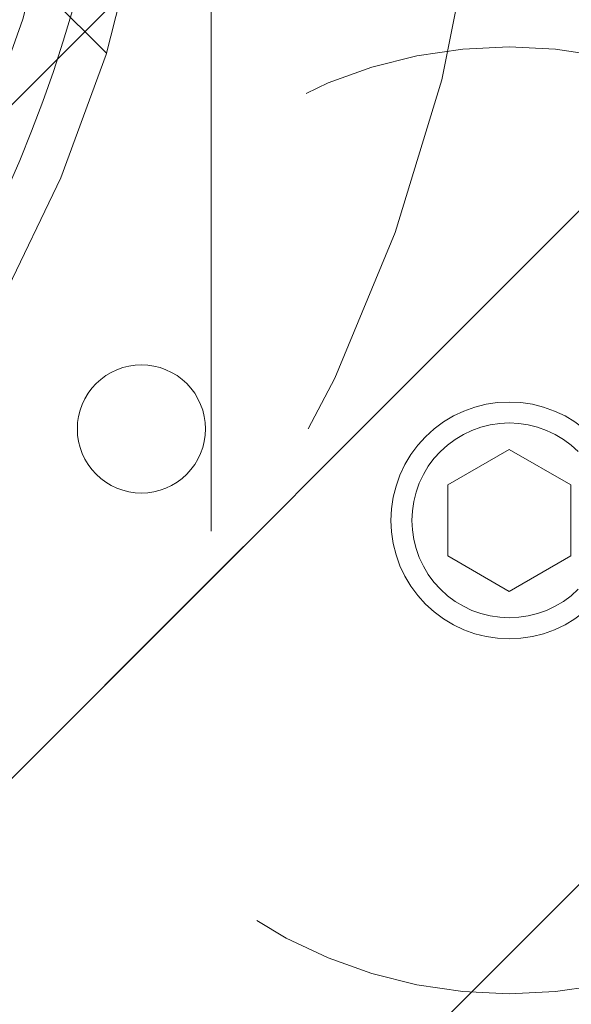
# Model space of a CAD drawing. Header units: inches. Extents: x -434 to -285, y -58 to 33.
# Tile 11 of 103: x -414.981 to -414.253, y -37.076 to -35.776. Entities that reach past the tile are written whole.
import ezdxf

# ---------------------------------------------------------------- set-up
doc = ezdxf.new("R2010")
doc.units = ezdxf.units.IN
doc.header["$LTSCALE"] = 32
doc.header["$MEASUREMENT"] = 0
doc.linetypes.add('Dash Style-1', pattern=[0.083328, 0.041656, -0.041672])
for name, color, linetype, lineweight in [('Black', 7, 'Continuous', 18), ('DashLine', 7, 'Dash Style-1', 13), ('DashLineFill', 7, 'Dash Style-1', 13), ('Drawing', 7, 'Continuous', 18), ('Metal-Black', 7, 'Continuous', 18), ('Metal-DeskStructure', 7, 'Continuous', 13), ('SolidLine', 7, 'Continuous', 15), ('Wood_1-H', 7, 'Continuous', 13)]:
    doc.layers.add(name, color=color, linetype=linetype, lineweight=lineweight)
doc.layers.add('Metal-Leg', color=7, linetype='Continuous', lineweight=18, true_color=0x4c4c4c)
pattern_1 = [(45, (0, 0), (-1.61301565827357, 1.935715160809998), []), (45, (-1.0608, 1.0608), (-0.4723460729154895, 0.4167612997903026), [])]

# ---------------------------------------------------------------- blocks, each defined once
blk = doc.blocks.new('1BRPT9-Bracket (2D)')
at = {"layer": 'DashLineFill', "linetype": 'Continuous', "lineweight": 13}
h = blk.add_hatch(dxfattribs=at)
h.set_pattern_fill('Steel', color=253, style=0, pattern_type=2)
h.set_pattern_definition(pattern_1)
edge = h.paths.add_edge_path()
edge.add_line((-2.32206875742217, -8.74015748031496), (-2.32206875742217, 8.740157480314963))
edge.add_line((-2.32206875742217, 8.740157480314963), (1.677931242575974, 8.740157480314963))
edge.add_arc((1.677931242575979, 8.488188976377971), 0.2519685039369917, -3.979039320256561e-12, 90.0000000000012, ccw=False)
edge.add_line((1.929899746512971, 8.488188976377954), (1.929899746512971, 7.480314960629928))
edge.add_line((1.929899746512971, 7.480314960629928), (2.323600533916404, 7.461135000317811))
edge.add_line((2.323600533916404, 7.461135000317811), (2.323600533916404, -7.480314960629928))
edge.add_line((2.323600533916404, -7.480314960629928), (1.929899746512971, -7.480314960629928))
edge.add_line((1.929899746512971, -7.480314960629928), (1.929899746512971, -8.488188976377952))
edge.add_arc((1.677931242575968, -8.488188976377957), 0.2519685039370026, -90.00000000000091, 1.0800249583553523e-12, ccw=False)
edge.add_line((1.677931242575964, -8.74015748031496), (-2.32206875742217, -8.74015748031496))
blk = doc.blocks.new('Group-67')
at = {"layer": 'DashLineFill', "linetype": 'Continuous', "lineweight": 13}
h = blk.add_hatch(dxfattribs=at)
h.set_pattern_fill('Steel', color=253, style=0, pattern_type=2)
h.set_pattern_definition(pattern_1)
h.paths.add_polyline_path([(-2.066929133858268, 1.397637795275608), (2.066929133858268, 1.397637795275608), (2.066929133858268, 0.1377952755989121), (2.106299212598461, 0.1377952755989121), (2.106299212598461, -0.1377952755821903), (2.066929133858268, -0.1377952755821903), (2.066929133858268, -5.275590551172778), (2.106299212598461, -5.275590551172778), (2.106299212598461, -5.55118110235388), (2.066929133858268, -5.55118110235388), (2.066929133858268, -5.82677165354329), (-2.066929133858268, -5.82677165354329), (-2.066929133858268, -5.55118110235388), (-2.106299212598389, -5.55118110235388), (-2.106299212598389, -5.275590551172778), (-2.066929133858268, -5.275590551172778), (-2.066929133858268, -0.1377952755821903), (-2.106299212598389, -0.1377952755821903), (-2.106299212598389, 0.1377952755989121), (-2.066929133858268, 0.1377952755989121)])
blk = doc.blocks.new('TL14_upper_leg (2D)')
at = {"layer": 'DashLine', "color": 7}
blk.add_blockref('Group-67', (0, 0), dxfattribs=at)
blk = doc.blocks.new('SlateLegLocator-C')
at = {"color": 255, "linetype": 'Dash Style-1', "lineweight": 5}
blk.add_wipeout([(-2.106299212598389, 1.3779527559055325), (2.10629921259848, 1.3779527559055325), (2.10629921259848, -5.807086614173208), (-2.106299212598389, -5.807086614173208)], dxfattribs=at).dxf.layer = 'Black'
blk = doc.blocks.new('StructEnd-C (2D)')
at = {"layer": 'Metal-Black', "color": 7}
blk.add_blockref('1BRPT9-Bracket (2D)', (0, 0), dxfattribs=at)
at = {"layer": 'Metal-Leg', "color": 7}
blk.add_blockref('TL14_upper_leg (2D)', (0, 0), dxfattribs=at)
at = {"layer": 'Metal-DeskStructure', "color": 7}
blk.add_blockref('SlateLegLocator-C', (0, 0), dxfattribs=at)
blk = doc.blocks.new('29D RUNOFF RETURN RIGHT (2D)')
at = {"layer": 'SolidLine', "color": 7, "rotation": 90}
blk.add_blockref('StructEnd-C (2D)', (-0.7321805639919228, -29.83267716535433), dxfattribs=at)
blk.add_blockref('StructEnd-C (2D)', (-0.7321805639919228, -29.83267716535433), dxfattribs=at)
blk = doc.blocks.new('Slate-LegBrace (2D)')
at = {"layer": 'DashLineFill', "linetype": 'Continuous', "lineweight": 13}
h = blk.add_hatch(dxfattribs=at)
h.set_pattern_fill('Steel', color=253, style=0, pattern_type=2)
h.set_pattern_definition(pattern_1)
edge = h.paths.add_edge_path()
edge.add_line((-2.199587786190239, -0.1351515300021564), (-1.374775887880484, -0.1351515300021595))
edge.add_arc((3.774758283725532e-15, -0.01355418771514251), 1.380142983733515, 185.0545920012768, 354.9454079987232)
edge.add_line((1.374775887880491, -0.13515153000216), (2.199718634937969, -0.1351515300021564))
edge.add_arc((6.542437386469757e-05, -0.01705725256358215), 2.202821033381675, 183.0731271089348, 356.92687289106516, ccw=False)
h = blk.add_hatch(dxfattribs=at)
h.set_pattern_fill('Steel', color=253, style=0, pattern_type=2)
h.set_pattern_definition(pattern_1)
edge = h.paths.add_edge_path()
edge.add_line((2.191696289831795, -0.2375138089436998), (1.463739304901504, -0.2375137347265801))
edge.add_arc((-6.542437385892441e-05, -0.01704129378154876), 1.480314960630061, 188.5652811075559, 351.4347188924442, ccw=False)
edge.add_line((-1.463870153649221, -0.2375137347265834), (-2.191827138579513, -0.2375138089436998))
edge.add_line((-2.191827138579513, -0.2375138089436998), (-2.199718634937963, -0.1351515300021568))
edge.add_line((-2.199718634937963, -0.1351515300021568), (-1.374775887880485, -0.1351515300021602))
edge.add_arc((2.886579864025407e-15, -0.01355418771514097), 1.380142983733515, 185.0545920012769, 354.9454079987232)
edge.add_line((1.37477588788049, -0.1351515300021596), (2.199587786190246, -0.1351515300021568))
edge.add_line((2.199587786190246, -0.1351515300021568), (2.191696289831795, -0.2375138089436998))
h = blk.add_hatch(dxfattribs=at)
h.set_pattern_fill('Steel', color=253, style=0, pattern_type=2)
h.set_pattern_definition(pattern_1)
h.paths.add_polyline_path([(1.738774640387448, -0.9363963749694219), (1.747067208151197, -0.9368037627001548), (1.755279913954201, -0.9380220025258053), (1.763333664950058, -0.940039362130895), (1.771150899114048, -0.9428364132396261), (1.778656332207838, -0.9463862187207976), (1.785777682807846, -0.9506545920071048), (1.79244636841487, -0.9556004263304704), (1.798598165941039, -0.9611760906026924), (1.804173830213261, -0.9673278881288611), (1.809119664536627, -0.9739965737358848), (1.813388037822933, -0.9811179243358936), (1.816937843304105, -0.9886233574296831), (1.819734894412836, -0.9964405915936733), (1.821752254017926, -1.00449434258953), (1.822970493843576, -1.012707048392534), (1.823377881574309, -1.020999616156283), (1.822970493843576, -1.029292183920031), (1.821752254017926, -1.037504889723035), (1.819734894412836, -1.045558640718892), (1.816937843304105, -1.053375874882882), (1.813388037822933, -1.060881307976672), (1.809119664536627, -1.06800265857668), (1.804173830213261, -1.074671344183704), (1.798598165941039, -1.080823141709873), (1.79244636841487, -1.086398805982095), (1.785777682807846, -1.09134464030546), (1.778656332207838, -1.095613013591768), (1.771150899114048, -1.099162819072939), (1.763333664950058, -1.10195987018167), (1.755279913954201, -1.10397722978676), (1.747067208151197, -1.10519546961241), (1.738774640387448, -1.105602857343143), (1.7304820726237, -1.10519546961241), (1.722269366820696, -1.10397722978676), (1.714215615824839, -1.10195987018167), (1.706398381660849, -1.099162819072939), (1.698892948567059, -1.095613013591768), (1.691771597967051, -1.09134464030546), (1.685102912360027, -1.086398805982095), (1.678951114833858, -1.080823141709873), (1.673375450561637, -1.074671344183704), (1.668429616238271, -1.06800265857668), (1.664161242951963, -1.060881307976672), (1.660611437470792, -1.053375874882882), (1.657814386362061, -1.045558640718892), (1.655797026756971, -1.037504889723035), (1.654578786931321, -1.029292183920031), (1.654171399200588, -1.020999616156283), (1.654578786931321, -1.012707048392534), (1.655797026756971, -1.00449434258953), (1.657814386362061, -0.9964405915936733), (1.660611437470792, -0.9886233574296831), (1.664161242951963, -0.9811179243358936), (1.668429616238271, -0.9739965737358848), (1.673375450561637, -0.9673278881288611), (1.678951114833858, -0.9611760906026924), (1.685102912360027, -0.9556004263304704), (1.691771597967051, -0.9506545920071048), (1.698892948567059, -0.9463862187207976), (1.706398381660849, -0.9428364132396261), (1.714215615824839, -0.940039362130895), (1.722269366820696, -0.9380220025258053), (1.7304820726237, -0.9368037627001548)])
at = {"layer": 'DashLineFill', "flags": 128}
blk.add_lwpolyline([(-2.199587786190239, -0.1351515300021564), (-1.374775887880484, -0.1351515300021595, 0.9154551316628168), (1.374775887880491, -0.13515153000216), (2.199718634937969, -0.1351515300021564, -0.9477524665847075)], format="xyb", close=True, dxfattribs=at)
blk.add_lwpolyline([(1.738774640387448, -0.9363963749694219), (1.747067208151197, -0.9368037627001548), (1.755279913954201, -0.9380220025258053), (1.763333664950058, -0.940039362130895), (1.771150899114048, -0.9428364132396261), (1.778656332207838, -0.9463862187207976), (1.785777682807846, -0.9506545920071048), (1.79244636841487, -0.9556004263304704), (1.798598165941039, -0.9611760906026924), (1.804173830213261, -0.9673278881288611), (1.809119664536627, -0.9739965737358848), (1.813388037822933, -0.9811179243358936), (1.816937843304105, -0.9886233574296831), (1.819734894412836, -0.9964405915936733), (1.821752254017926, -1.00449434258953), (1.822970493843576, -1.012707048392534), (1.823377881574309, -1.020999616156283), (1.822970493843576, -1.029292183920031), (1.821752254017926, -1.037504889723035), (1.819734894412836, -1.045558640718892), (1.816937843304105, -1.053375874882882), (1.813388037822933, -1.060881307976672), (1.809119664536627, -1.06800265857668), (1.804173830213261, -1.074671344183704), (1.798598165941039, -1.080823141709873), (1.79244636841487, -1.086398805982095), (1.785777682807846, -1.09134464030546), (1.778656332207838, -1.095613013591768), (1.771150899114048, -1.099162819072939), (1.763333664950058, -1.10195987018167), (1.755279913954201, -1.10397722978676), (1.747067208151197, -1.10519546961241), (1.738774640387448, -1.105602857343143), (1.7304820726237, -1.10519546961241), (1.722269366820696, -1.10397722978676), (1.714215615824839, -1.10195987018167), (1.706398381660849, -1.099162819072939), (1.698892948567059, -1.095613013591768), (1.691771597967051, -1.09134464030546), (1.685102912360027, -1.086398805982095), (1.678951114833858, -1.080823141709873), (1.673375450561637, -1.074671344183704), (1.668429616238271, -1.06800265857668), (1.664161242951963, -1.060881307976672), (1.660611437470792, -1.053375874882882), (1.657814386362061, -1.045558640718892), (1.655797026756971, -1.037504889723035), (1.654578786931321, -1.029292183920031), (1.654171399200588, -1.020999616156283), (1.654578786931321, -1.012707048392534), (1.655797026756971, -1.00449434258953), (1.657814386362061, -0.9964405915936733), (1.660611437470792, -0.9886233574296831), (1.664161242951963, -0.9811179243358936), (1.668429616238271, -0.9739965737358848), (1.673375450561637, -0.9673278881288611), (1.678951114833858, -0.9611760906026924), (1.685102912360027, -0.9556004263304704), (1.691771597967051, -0.9506545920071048), (1.698892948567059, -0.9463862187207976), (1.706398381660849, -0.9428364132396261), (1.714215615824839, -0.940039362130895), (1.722269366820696, -0.9380220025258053), (1.7304820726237, -0.9368037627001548)], close=True, dxfattribs=at)
blk = doc.blocks.new('TLLegSleeve-NG (2D)')
at = {"layer": 'DashLineFill', "linetype": 'Continuous', "lineweight": 13}
h = blk.add_hatch(dxfattribs=at)
h.set_pattern_fill('Steel', color=253, style=0, pattern_type=2)
h.set_pattern_definition(pattern_1)
edge = h.paths.add_edge_path()
edge.add_arc((0, -2.950395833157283e-16), 1.771653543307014, 0, 180, ccw=False)
edge.add_arc((0, 2.950395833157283e-16), 1.771653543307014, 180, 360, ccw=False)
edge = h.paths.add_edge_path()
edge.add_arc((-1.77635683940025e-15, 2.208425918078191e-15), 1.437007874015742, 0, 180, ccw=False)
edge.add_arc((-1.554312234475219e-15, 2.687045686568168e-15), 1.437007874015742, 180, 360, ccw=False)
at = {"layer": 'DashLine', "flags": 128}
blk.add_lwpolyline([(1.653543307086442, 1.01250325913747e-16), (1.645581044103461, -0.1620755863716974), (1.621770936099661, -0.3225902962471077), (1.582342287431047, -0.4799982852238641), (1.527674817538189, -0.6327836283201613), (1.458295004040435, -0.7794749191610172), (1.374871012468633, -0.9186594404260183), (1.27820626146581, -1.048996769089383), (1.169231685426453, -1.169231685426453), (1.048996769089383, -1.27820626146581), (0.9186594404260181, -1.374871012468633), (0.7794749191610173, -1.458295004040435), (0.6327836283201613, -1.527674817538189), (0.4799982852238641, -1.582342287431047), (0.3225902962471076, -1.621770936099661), (0.1620755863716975, -1.645581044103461), (0, -1.653543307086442), (-0.1620755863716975, -1.645581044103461), (-0.3225902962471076, -1.621770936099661), (-0.4799982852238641, -1.582342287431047), (-0.6327836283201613, -1.527674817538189), (-0.7794749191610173, -1.458295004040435), (-0.9186594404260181, -1.374871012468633), (-1.048996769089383, -1.27820626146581), (-1.169231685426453, -1.169231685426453), (-1.27820626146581, -1.048996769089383), (-1.374871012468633, -0.9186594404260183), (-1.458295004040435, -0.7794749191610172), (-1.527674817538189, -0.6327836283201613), (-1.582342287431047, -0.4799982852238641), (-1.621770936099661, -0.3225902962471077), (-1.645581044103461, -0.1620755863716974), (-1.653543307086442, 1.01250325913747e-16), (-1.645581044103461, 0.1620755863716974), (-1.621770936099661, 0.3225902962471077), (-1.582342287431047, 0.4799982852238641), (-1.527674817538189, 0.6327836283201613), (-1.458295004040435, 0.7794749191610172), (-1.374871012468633, 0.9186594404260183), (-1.27820626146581, 1.048996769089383), (-1.169231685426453, 1.169231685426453), (-1.048996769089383, 1.27820626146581), (-0.9186594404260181, 1.374871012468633), (-0.7794749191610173, 1.458295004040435), (-0.6327836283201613, 1.527674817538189), (-0.4799982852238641, 1.582342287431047), (-0.3225902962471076, 1.621770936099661), (-0.1620755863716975, 1.645581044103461), (0, 1.653543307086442), (0.1620755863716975, 1.645581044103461), (0.3225902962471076, 1.621770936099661), (0.4799982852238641, 1.582342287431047), (0.6327836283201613, 1.527674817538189), (0.7794749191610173, 1.458295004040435), (0.9186594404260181, 1.374871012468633), (1.048996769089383, 1.27820626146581), (1.169231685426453, 1.169231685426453), (1.27820626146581, 1.048996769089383), (1.374871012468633, 0.9186594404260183), (1.458295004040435, 0.7794749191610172), (1.527674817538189, 0.6327836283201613), (1.582342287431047, 0.4799982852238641), (1.621770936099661, 0.3225902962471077), (1.645581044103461, 0.1620755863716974)], close=True, dxfattribs=at)
at = {"layer": 'DashLineFill', "flags": 128}
blk.add_lwpolyline([(-1.771653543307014, 0, -0.9999999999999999), (1.771653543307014, 0, -0.9999999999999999)], format="xyb", close=True, dxfattribs=at)
blk = doc.blocks.new('1BP8DW-Leveler (2D)')
at = {"layer": 'DashLine', "flags": 128}
for points in [[(0.625, -1.786516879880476e-14), (0.6219904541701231, -0.06126071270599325), (0.6129908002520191, -0.1219314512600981), (0.5980877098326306, -0.1814279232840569), (0.5774247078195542, -0.2391771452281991), (0.551200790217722, -0.2946229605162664), (0.5196685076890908, -0.3472313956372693), (0.4831315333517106, -0.3964958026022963), (0.4419417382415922, -0.4419417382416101), (0.3964958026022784, -0.4831315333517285), (0.3472313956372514, -0.5196685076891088), (0.2946229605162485, -0.5512007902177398), (0.2391771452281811, -0.5774247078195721), (0.181427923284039, -0.5980877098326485), (0.1219314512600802, -0.612990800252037), (0.06126071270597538, -0.6219904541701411), (0, -0.625000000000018), (-0.06126071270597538, -0.6219904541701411), (-0.1219314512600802, -0.612990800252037), (-0.181427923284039, -0.5980877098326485), (-0.2391771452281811, -0.5774247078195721), (-0.2946229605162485, -0.5512007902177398), (-0.3472313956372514, -0.5196685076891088), (-0.3964958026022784, -0.4831315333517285), (-0.4419417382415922, -0.4419417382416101), (-0.4831315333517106, -0.3964958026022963), (-0.5196685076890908, -0.3472313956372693), (-0.551200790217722, -0.2946229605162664), (-0.5774247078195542, -0.2391771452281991), (-0.5980877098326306, -0.1814279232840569), (-0.6129908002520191, -0.1219314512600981), (-0.6219904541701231, -0.06126071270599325), (-0.625, -1.786516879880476e-14), (-0.6219904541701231, 0.06126071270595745), (-0.6129908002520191, 0.1219314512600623), (-0.5980877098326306, 0.1814279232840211), (-0.5774247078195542, 0.2391771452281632), (-0.551200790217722, 0.2946229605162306), (-0.5196685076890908, 0.3472313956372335), (-0.4831315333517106, 0.3964958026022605), (-0.4419417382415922, 0.4419417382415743), (-0.3964958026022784, 0.4831315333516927), (-0.3472313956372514, 0.5196685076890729), (-0.2946229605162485, 0.5512007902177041), (-0.2391771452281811, 0.5774247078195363), (-0.181427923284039, 0.5980877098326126), (-0.1219314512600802, 0.6129908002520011), (-0.06126071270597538, 0.6219904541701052), (0, 0.6249999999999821), (0.06126071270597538, 0.6219904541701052), (0.1219314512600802, 0.6129908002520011), (0.181427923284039, 0.5980877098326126), (0.2391771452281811, 0.5774247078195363), (0.2946229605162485, 0.5512007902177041), (0.3472313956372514, 0.5196685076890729), (0.3964958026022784, 0.4831315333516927), (0.4419417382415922, 0.4419417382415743), (0.4831315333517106, 0.3964958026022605), (0.5196685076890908, 0.3472313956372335), (0.551200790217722, 0.2946229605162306), (0.5774247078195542, 0.2391771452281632), (0.5980877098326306, 0.1814279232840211), (0.6129908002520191, 0.1219314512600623), (0.6219904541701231, 0.06126071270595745)], [(0, 0.1562499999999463), (0.01531517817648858, 0.1554976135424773), (0.03048286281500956, 0.1532477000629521), (0.04535698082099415, 0.1495219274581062), (0.05979428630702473, 0.1443561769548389), (0.07365574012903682, 0.1378001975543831), (0.08680784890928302, 0.129917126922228), (0.09912395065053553, 0.1207828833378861), (0.1104854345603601, 0.1104854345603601), (0.1207828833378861, 0.09912395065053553), (0.129917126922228, 0.08680784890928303), (0.1378001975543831, 0.0736557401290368), (0.1443561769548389, 0.05979428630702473), (0.1495219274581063, 0.04535698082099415), (0.1532477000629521, 0.03048286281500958), (0.1554976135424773, 0.01531517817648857), (0.1562499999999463, 9.56755311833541e-18), (0.1554976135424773, -0.01531517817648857), (0.1532477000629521, -0.03048286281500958), (0.1495219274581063, -0.04535698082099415), (0.1443561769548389, -0.05979428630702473), (0.1378001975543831, -0.0736557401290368), (0.129917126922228, -0.08680784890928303), (0.1207828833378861, -0.09912395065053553), (0.1104854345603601, -0.1104854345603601), (0.09912395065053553, -0.1207828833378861), (0.08680784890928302, -0.129917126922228), (0.07365574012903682, -0.1378001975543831), (0.05979428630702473, -0.1443561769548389), (0.04535698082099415, -0.1495219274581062), (0.03048286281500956, -0.1532477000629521), (0.01531517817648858, -0.1554976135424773), (0, -0.1562499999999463), (-0.01531517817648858, -0.1554976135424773), (-0.03048286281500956, -0.1532477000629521), (-0.04535698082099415, -0.1495219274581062), (-0.05979428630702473, -0.1443561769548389), (-0.07365574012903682, -0.1378001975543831), (-0.08680784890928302, -0.129917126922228), (-0.09912395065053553, -0.1207828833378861), (-0.1104854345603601, -0.1104854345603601), (-0.1207828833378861, -0.09912395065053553), (-0.129917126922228, -0.08680784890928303), (-0.1378001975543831, -0.0736557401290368), (-0.1443561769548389, -0.05979428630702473), (-0.1495219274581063, -0.04535698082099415), (-0.1532477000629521, -0.03048286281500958), (-0.1554976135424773, -0.01531517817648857), (-0.1562499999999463, 9.56755311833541e-18), (-0.1554976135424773, 0.01531517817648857), (-0.1532477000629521, 0.03048286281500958), (-0.1495219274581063, 0.04535698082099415), (-0.1443561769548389, 0.05979428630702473), (-0.1378001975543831, 0.0736557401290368), (-0.129917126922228, 0.08680784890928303), (-0.1207828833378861, 0.09912395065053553), (-0.1104854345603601, 0.1104854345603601), (-0.09912395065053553, 0.1207828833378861), (-0.08680784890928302, 0.129917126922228), (-0.07365574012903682, 0.1378001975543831), (-0.05979428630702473, 0.1443561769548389), (-0.04535698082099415, 0.1495219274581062), (-0.03048286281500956, 0.1532477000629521), (-0.01531517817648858, 0.1554976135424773)], [(5.740531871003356e-18, 0.09374999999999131), (-0.08118988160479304, 0.04687499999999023), (-0.08118988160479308, -0.04687500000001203), (-1.722159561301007e-17, -0.09375000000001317), (0.08118988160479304, -0.04687500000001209), (0.08118988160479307, 0.0468749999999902)]]:
    blk.add_lwpolyline(points, close=True, dxfattribs=at)
blk = doc.blocks.new('1BRPFX-Ped_Plate (2D)')
at = {"layer": 'DashLineFill', "linetype": 'Continuous', "lineweight": 13}
h = blk.add_hatch(dxfattribs=at)
h.set_pattern_fill('Steel', color=253, style=0, pattern_type=2)
h.set_pattern_definition(pattern_1)
edge = h.paths.add_edge_path()
edge.add_arc((-4.145669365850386, 1.704724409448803), 0.1259842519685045, 90, 179.9999999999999, ccw=False)
edge.add_line((-4.145669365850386, 1.830708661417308), (4.145669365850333, 1.830708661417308))
edge.add_arc((4.145669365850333, 1.704724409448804), 0.1259842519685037, -2.2737367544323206e-13, 90, ccw=False)
edge.add_line((4.271653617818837, 1.704724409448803), (4.271653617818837, -1.704724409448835))
edge.add_arc((4.145669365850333, -1.704724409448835), 0.125984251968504, 270.0000000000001, 360, ccw=False)
edge.add_line((4.145669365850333, -1.830708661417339), (-4.145669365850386, -1.830708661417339))
edge.add_arc((-4.145669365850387, -1.704724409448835), 0.125984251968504, 180, 270.0000000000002, ccw=False)
edge.add_line((-4.271653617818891, -1.704724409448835), (-4.271653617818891, 1.704724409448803))
at = {"layer": 'SolidLine', "flags": 128}
blk.add_lwpolyline([(2.315303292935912, -1.232626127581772), (2.305956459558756, -1.241097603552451), (2.295824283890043, -1.248612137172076), (2.285004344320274, -1.255097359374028), (2.273600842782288, -1.260490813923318), (2.261723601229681, -1.264740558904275), (2.249487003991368, -1.267805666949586), (2.237008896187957, -1.269656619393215), (2.224409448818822, -1.270275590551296), (2.211810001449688, -1.269656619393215), (2.199331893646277, -1.267805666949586), (2.187095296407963, -1.264740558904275), (2.175218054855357, -1.260490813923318), (2.16381455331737, -1.255097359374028), (2.152994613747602, -1.248612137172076), (2.142862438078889, -1.241097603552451), (2.133515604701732, -1.232626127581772), (2.125044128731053, -1.223279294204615), (2.117529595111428, -1.213147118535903), (2.111044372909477, -1.202327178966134), (2.105650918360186, -1.190923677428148), (2.101401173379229, -1.179046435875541), (2.098336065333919, -1.166809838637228), (2.09648511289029, -1.154331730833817), (2.095866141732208, -1.141732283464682), (2.09648511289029, -1.129132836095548), (2.098336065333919, -1.116654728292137), (2.101401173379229, -1.104418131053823), (2.105650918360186, -1.092540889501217), (2.111044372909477, -1.08113738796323), (2.117529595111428, -1.070317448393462), (2.125044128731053, -1.060185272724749), (2.133515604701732, -1.050838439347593), (2.142862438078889, -1.042366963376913), (2.152994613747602, -1.034852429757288), (2.16381455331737, -1.028367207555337), (2.175218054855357, -1.022973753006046), (2.187095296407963, -1.018724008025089), (2.199331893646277, -1.015658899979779), (2.211810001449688, -1.01380794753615), (2.224409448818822, -1.013188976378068), (2.237008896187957, -1.01380794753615), (2.249487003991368, -1.015658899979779), (2.261723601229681, -1.018724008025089), (2.273600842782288, -1.022973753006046), (2.285004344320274, -1.028367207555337), (2.295824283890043, -1.034852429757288), (2.305956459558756, -1.042366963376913), (2.315303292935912, -1.050838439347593)], dxfattribs=at)
at = {"layer": 'Metal-Black', "color": 7}
blk.add_blockref('1BP8DW-Leveler (2D)', (2.224409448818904, -1.141732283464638), dxfattribs=at)
blk = doc.blocks.new('1BRPFY-Leg_Plate (2D)')
at = {"layer": 'DashLineFill', "linetype": 'Continuous', "lineweight": 13}
h = blk.add_hatch(dxfattribs=at)
h.set_pattern_fill('Steel', color=253, style=0, pattern_type=2)
h.set_pattern_definition(pattern_1)
edge = h.paths.add_edge_path()
edge.add_arc((-1.704724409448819, 1.704724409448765), 0.1259842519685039, 90, 180, ccw=False)
edge.add_line((-1.704724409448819, 1.830708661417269), (1.704724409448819, 1.830708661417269))
edge.add_arc((1.704724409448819, 1.704724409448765), 0.1259842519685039, 0, 90, ccw=False)
edge.add_line((1.830708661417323, 1.704724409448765), (1.830708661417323, -1.704724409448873))
edge.add_arc((1.704724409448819, -1.704724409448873), 0.125984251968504, -89.99999999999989, 1.1368683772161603e-13, ccw=False)
edge.add_line((1.704724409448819, -1.830708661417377), (-1.704724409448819, -1.830708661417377))
edge.add_arc((-1.704724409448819, -1.704724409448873), 0.125984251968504, 180, 269.99999999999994, ccw=False)
edge.add_line((-1.830708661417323, -1.704724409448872), (-1.830708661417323, 1.704724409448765))
at = {"layer": 'DashLineFill', "flags": 128}
blk.add_lwpolyline([(-1.830708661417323, 1.704724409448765, -0.414213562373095), (-1.704724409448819, 1.830708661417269), (1.704724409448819, 1.830708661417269, -0.414213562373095), (1.830708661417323, 1.704724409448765), (1.830708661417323, -1.704724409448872, -0.414213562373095), (1.704724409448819, -1.830708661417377), (-1.704724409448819, -1.830708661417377, -0.414213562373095), (-1.830708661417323, -1.704724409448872)], format="xyb", close=True, dxfattribs=at)
blk = doc.blocks.new('30W 7.5D LEG SURROUND (2D)')
at = {"layer": 'SolidLine', "flags": 128}
blk.add_lwpolyline([(-1.712598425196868, -6.536417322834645, -0.414213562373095), (-1.790343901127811e-14, -4.823818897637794, -0.414213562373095), (1.712598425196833, -6.536417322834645, -0.414213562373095), (-1.790343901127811e-14, -8.249015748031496, -0.414213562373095)], format="xyb", close=True, dxfattribs=at)
at = {"layer": 'SolidLine', "color": 7}
for name in ['1BRPFX-Ped_Plate (2D)', '1BRPFX-Ped_Plate (2D)', '1BRPFY-Leg_Plate (2D)', '1BRPFY-Leg_Plate (2D)']:
    blk.add_blockref(name, (-1.790343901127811e-14, -6.536417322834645), dxfattribs=at)
at = {"layer": 'Wood_1-H', "color": 7}
blk.add_blockref('Slate-LegBrace (2D)', (-1.790343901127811e-14, -6.536417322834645), dxfattribs=at)
blk.add_blockref('Slate-LegBrace (2D)', (-1.790343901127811e-14, -6.536417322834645), dxfattribs=at)
at = {"layer": 'Wood_1-H', "color": 7, "rotation": 90}
blk.add_blockref('TLLegSleeve-NG (2D)', (-1.790343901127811e-14, -6.536417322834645), dxfattribs=at)
blk.add_blockref('TLLegSleeve-NG (2D)', (-1.790343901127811e-14, -6.536417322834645), dxfattribs=at)

msp = doc.modelspace()

# ---------------------------------------------------------------- block references
at = {"layer": 'Drawing', "color": 7}
msp.add_blockref('29D RUNOFF RETURN RIGHT (2D)', (-415.8465595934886, -5.442913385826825), dxfattribs=at)

# ---------------------------------------------------------------- next in the draw order: block references
msp.add_blockref('30W 7.5D LEG SURROUND (2D)', (-416.5590551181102, -28.75885826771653), dxfattribs=at)

doc.saveas('drawing.dxf')
